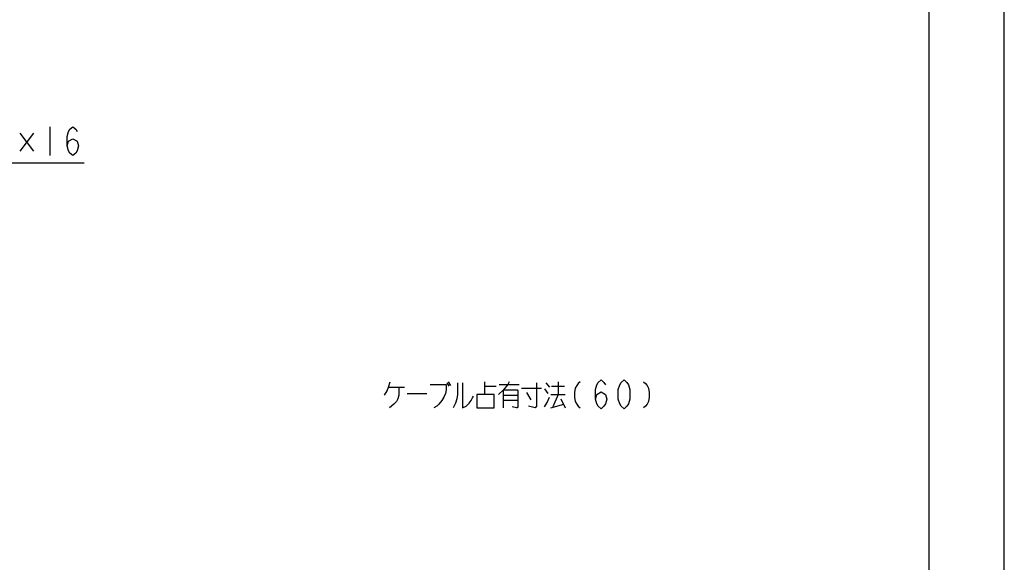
# Model space of a CAD drawing. Header units: millimetres. Extents: x 0 to 594, y 0 to 420.
# Tile 21 of 35: x 464 to 594, y 135 to 206. Entities that reach past the tile are written whole.
import ezdxf

# ---------------------------------------------------------------- set-up
doc = ezdxf.new("R2010")
doc.units = ezdxf.units.MM
doc.header["$LTSCALE"] = 32.67
doc.layers.get('0').update_dxf_attribs({"linetype": 'CONTINUOUS'})
doc.layers.add('DRA_ITEM', color=7, linetype='CONTINUOUS')
doc.layers.add('DRIV_DIM', color=7, linetype='CONTINUOUS')

msp = doc.modelspace()

# ---------------------------------------------------------------- linework, layer by layer
at = {"color": 7, "linetype": 'CONTINUOUS'}
for p, q in [((584, 410), (584, 10)), ((594, 8.24228), (594, 409.35318))]:
    msp.add_line(p, q, dxfattribs=at)
at = {"layer": 'DRA_ITEM', "color": 2, "linetype": 'CONTINUOUS'}
for p, q in [((467.65572, 192.20438), (467.65572, 188.40438)), ((465.47071, 191.37313), (463.66569, 188.99813)), ((463.66569, 191.37313), (465.47071, 188.99813)), ((447.8957, 187.45438), (472.2157, 187.45438))]:
    msp.add_line(p, q, dxfattribs=at)
msp.add_lwpolyline([(469.93572, 189.67104), (470.12569, 190.30437), (470.69569, 190.62104), (471.26569, 190.30437), (471.4557, 189.67104), (471.26569, 189.03772), (471.07572, 188.72105), (470.69569, 188.40438), (470.31571, 188.72105), (470.12569, 189.03772), (469.93572, 189.67104), (469.93572, 190.93771), (470.12569, 191.57104), (470.31571, 191.88771), (470.69569, 192.20438), (471.07572, 191.88771), (471.26569, 191.57104)], dxfattribs=at)
at = {"layer": 'DRIV_DIM', "color": 2, "linetype": 'CONTINUOUS'}
for p, q in [((512.50294, 157.74132), (514.59292, 157.74132)), ((520.19793, 158.33507), (520.48293, 157.86008)), ((520.38794, 158.45382), (520.67294, 157.97883)), ((525.23293, 156.79132), (525.23293, 158.45382)), ((525.23293, 157.86008), (526.75296, 157.86008)), ((527.13294, 158.09758), (529.79293, 158.09758)), ((533.30795, 158.33507), (533.78292, 157.74132)), ((534.06792, 157.86008), (535.77796, 157.86008)), ((534.92292, 158.45382), (534.92292, 156.79132)), ((514.97295, 156.91007), (517.53794, 156.91007)), ((527.70294, 156.67258), (529.60295, 156.67258)), ((530.07793, 157.62257), (532.73795, 157.62257)), ((530.74295, 157.02882), (531.31295, 156.07882)), ((533.11794, 157.50382), (533.59295, 156.91007)), ((533.97294, 156.79132), (535.87295, 156.79132)), ((534.92292, 156.79132), (534.25794, 155.12883)), ((529.60295, 155.96009), (527.70294, 155.96009)), ((533.97294, 155.01008), (535.68293, 155.48507)), ((535.30295, 156.19757), (535.87295, 155.01008))]:
    msp.add_line(p, q, dxfattribs=at)
for points in [[(511.93294, 156.67258), (512.31293, 157.26633), (512.50294, 157.74132), (512.69295, 158.45382)], [(513.83295, 157.74132), (513.83295, 156.67258), (513.73793, 156.19757), (513.54795, 155.84133), (513.16793, 155.48507), (512.59793, 155.01008)], [(518.01296, 158.09758), (520.10294, 158.09758), (520.10294, 157.38508), (520.00795, 156.91007), (519.81794, 156.43508), (519.53294, 155.96009), (519.15295, 155.48507), (518.86795, 155.24757), (518.48793, 155.01008)], [(521.62293, 158.33507), (521.62293, 156.79132), (521.52794, 156.19757), (521.33793, 155.60383), (521.05293, 155.01008)], [(522.28795, 158.33507), (522.28795, 155.01008), (522.76293, 155.24757), (523.14295, 155.60383), (523.42795, 155.96009), (523.61792, 156.31633), (523.71295, 156.55383)], [(528.46295, 158.45382), (528.27294, 158.09758), (527.70294, 157.38508), (527.03796, 156.79132)], [(532.07293, 158.33507), (532.07293, 155.24757), (531.88295, 155.01008), (531.02795, 155.24757)], [(537.86794, 158.45382), (537.58294, 158.21632), (537.39293, 157.97883), (537.20296, 157.62257), (537.10793, 157.02882), (537.10793, 156.43508), (537.20296, 155.84133), (537.39293, 155.48507), (537.58294, 155.24757), (537.86794, 155.01008)], [(539.86294, 156.158), (540.05295, 156.79132), (540.62295, 157.10799), (541.19295, 156.79132), (541.38293, 156.158), (541.19295, 155.52466), (541.00294, 155.208), (540.62295, 154.89133), (540.24293, 155.208), (540.05295, 155.52466), (539.86294, 156.158), (539.86294, 157.42466), (540.05295, 158.05799), (540.24293, 158.37466), (540.62295, 158.69133), (541.00294, 158.37466), (541.19295, 158.05799)], [(543.66292, 154.89133), (543.28294, 155.208), (543.09292, 155.52466), (542.90295, 156.158), (542.90295, 157.42466), (543.09292, 158.05799), (543.28294, 158.37466), (543.66292, 158.69133), (544.04295, 158.37466), (544.23292, 158.05799), (544.42293, 157.42466), (544.42293, 156.158), (544.23292, 155.52466), (544.04295, 155.208), (543.66292, 154.89133)], [(546.22796, 158.45382), (546.51296, 158.21632), (546.70293, 157.97883), (546.89294, 157.62257), (546.98793, 157.02882), (546.98793, 156.43508), (546.89294, 155.84133), (546.70293, 155.48507), (546.51296, 155.24757), (546.22796, 155.01008)], [(524.18792, 156.79132), (524.18792, 155.01008), (526.46796, 155.01008), (526.46796, 156.79132), (524.18792, 156.79132)], [(527.70294, 155.01008), (527.70294, 157.38508), (529.50793, 157.38508), (529.60295, 157.26633), (529.60295, 155.12883), (529.50793, 155.01008), (529.41294, 155.01008), (528.84294, 155.12883)], [(533.11794, 155.12883), (533.49792, 155.72258), (533.78292, 156.43508)]]:
    msp.add_lwpolyline(points, dxfattribs=at)

doc.saveas('drawing.dxf')
